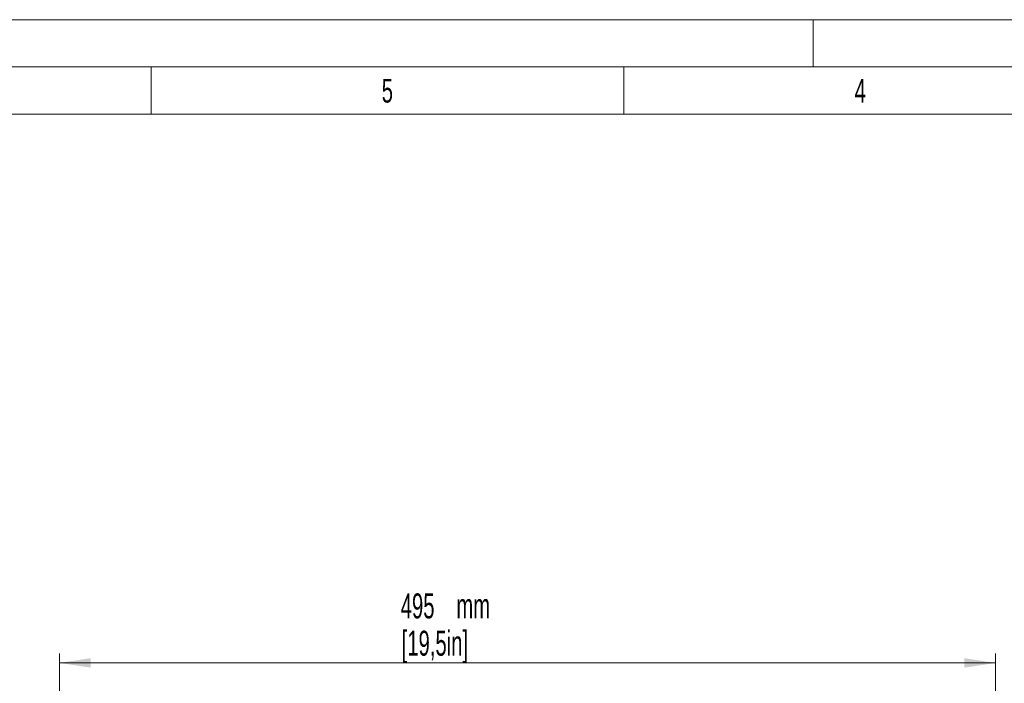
# Model space of a CAD drawing. Header units: millimetres. Extents: x 0 to 2100, y 0 to 1485.
# Tile 20 of 44: x 731 to 1251, y 1134 to 1485. Entities that reach past the tile are written whole.
import ezdxf

# ---------------------------------------------------------------- set-up
doc = ezdxf.new("R2010")
doc.units = ezdxf.units.MM
doc.header["$LTSCALE"] = 5
doc.styles.add('SLDTEXTSTYLE0', font='TXT', dxfattribs={"width": 0.605})
doc.styles.add('SLDTEXTSTYLE1', font='TXT', dxfattribs={"width": 0.638186})
doc.dimstyles.new('SLDDIMSTYLE2', dxfattribs={"dimtxt": 12.841593, "dimasz": 16.5, "dimexe": 0, "dimexo": 0.0625, "dimgap": 3.210398, "dimtad": 1, "dimrnd": 1e-09, "dimzin": 12, "dimdsep": 46, "dimtxsty": 'SLDTEXTSTYLE0', "dimsah": 1, "dimcen": 0.09, "dimadec": 0, "dimazin": 3, "dimtfac": 1, "dimtofl": 0, "dimtmove": 0, "dimatfit": 3, "dimfxl": 1, "dimfrac": 2, "dimtolj": 1, "dimtzin": 12, "dimarcsym": 0})

# ---------------------------------------------------------------- blocks, each defined once
blk = doc.blocks.new('_D_8')
at = {"color": 7, "linetype": 'Continuous', "lineweight": 0}
for p, q in [((751.52, 907.79), (751.52, 1149.8)), ((1246.52, 947.79), (1246.52, 1149.8)), ((1246.52, 1144.8), (751.52, 1144.8))]:
    blk.add_line(p, q, dxfattribs=at)
at = {"color": 7, "linetype": 'Continuous', "lineweight": 18}
for points in [[(751.52, 1144.8), (768.02, 1142.3), (768.02, 1147.3)], [(1246.52, 1144.8), (1230.02, 1147.3), (1230.02, 1142.3)]]:
    blk.add_solid(points, dxfattribs=at)
at = {"color": 7, "linetype": 'Continuous', "lineweight": 18, "char_height": 13.229, "attachment_point": 1, "style": 'SLDTEXTSTYLE0'}
for s, insert in [('495', (931.99, 1181.57)), ('mm', (961.39, 1181.57)), ('[19,5in]', (932.48, 1161.85))]:
    blk.add_mtext(s, dxfattribs=dict(at, insert=insert))

msp = doc.modelspace()

# ---------------------------------------------------------------- linework, layer by layer
at = {"color": 7, "linetype": 'Continuous', "lineweight": 18}
for p, q in [((2100, 1485), (0, 1485)), ((1150, 1460), (1150, 1485)), ((2075, 1460), (25, 1460)), ((800, 1460), (800, 1435)), ((1050, 1460), (1050, 1435)), ((800, 1435), (550, 1435)), ((1050, 1435), (800, 1435)), ((1300, 1435), (1050, 1435))]:
    msp.add_line(p, q, dxfattribs=at)

# ---------------------------------------------------------------- texts
at = {"color": 7, "linetype": 'Continuous', "lineweight": 0, "char_height": 12.5, "attachment_point": 2, "style": 'SLDTEXTSTYLE1'}
for s, insert in [('5', (924.91, 1453.674)), ('4', (1174.91, 1453.674))]:
    msp.add_mtext(s, dxfattribs=dict(at, insert=insert))

# ---------------------------------------------------------------- dimensions: what is measured, and where the dimension line sits
at = {"color": 7, "linetype": 'Continuous', "lineweight": 18}
dim = msp.add_linear_dim(base=(751.519, 1144.8), p1=(1246.519, 947.79), p2=(751.519, 907.79), text='<>mm\\P[19,5in]', dimstyle='SLDDIMSTYLE2', dxfattribs=at)
dim.commit()
dim.dimension.update_dxf_attribs({"geometry": '_D_8', "text_midpoint": (961.388, 1144.8), "dimtype": 160})

doc.saveas('drawing.dxf')
